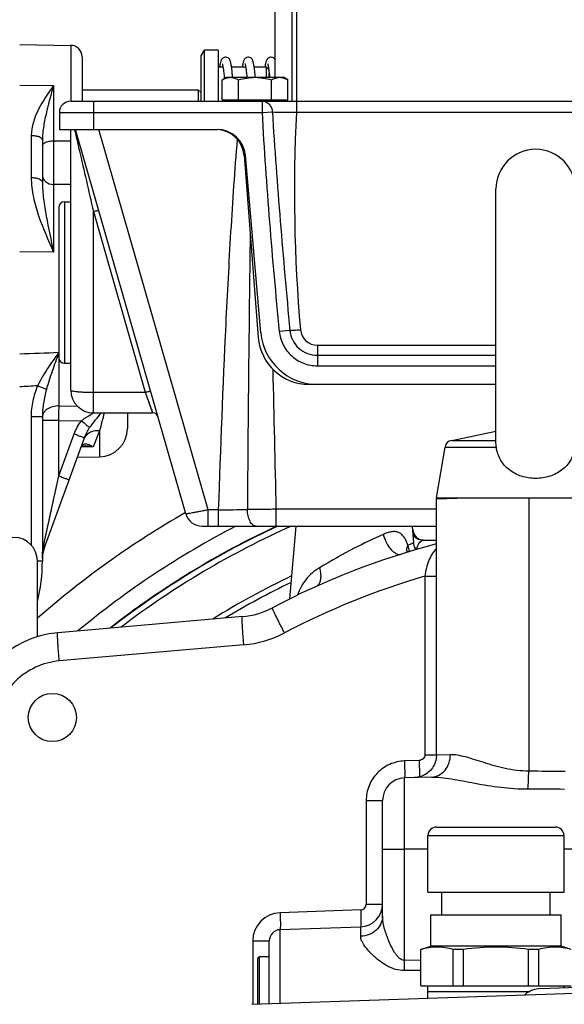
# Model space of a CAD drawing. Header units: millimetres. Extents: x 0 to 1189, y 0 to 841.
# Tile 63 of 68: x 888 to 926, y 472 to 542. Entities that reach past the tile are written whole.
import ezdxf

# ---------------------------------------------------------------- set-up
doc = ezdxf.new("R2010")
doc.units = ezdxf.units.MM
doc.header["$LTSCALE"] = 65.395
doc.layers.get('0').update_dxf_attribs({"linetype": 'CONTINUOUS'})
for name, color, linetype in [('3_ALL_AXES', 7, 'CONTINUOUS'), ('6_ALL_SURFACES', 7, 'CONTINUOUS'), ('LAY0001', 7, 'CONTINUOUS')]:
    doc.layers.add(name, color=color, linetype=linetype)
doc.styles.get("Standard").update_dxf_attribs({"font": 'arial.ttf'})
doc.dimstyles.new('DIMSTYLE_2', dxfattribs={"dimtxt": 3, "dimasz": 3, "dimexe": 2, "dimexo": 1.5, "dimgap": 0.75, "dimtad": 1, "dimdec": 1, "dimlfac": 2.5, "dimdsep": 46, "dimtxsty": 'Standard', "dimblk": '_FILLED', "dimblk1": '_FILLED', "dimblk2": '_FILLED', "dimcen": 0.09, "dimadec": 1, "dimazin": 2, "dimtp": 0.5, "dimtm": 0.5, "dimtfac": 1, "dimtdec": 1, "dimtofl": 0, "dimtmove": 0, "dimatfit": 3, "dimldrblk": '_FILLED', "dimfxl": 0, "dimtolj": 1, "dimarcsym": 0})
doc.dimstyles.new('DIMSTYLE_3', dxfattribs={"dimtxt": 3, "dimasz": 3, "dimexe": 2, "dimexo": 1.5, "dimgap": 0.75, "dimtad": 1, "dimdec": 0, "dimlfac": 2.5, "dimdsep": 46, "dimtxsty": 'Standard', "dimblk": '_FILLED', "dimblk1": '_FILLED', "dimblk2": '_FILLED', "dimcen": 0.09, "dimadec": 0, "dimazin": 2, "dimtp": 0.5, "dimtm": 0.5, "dimtfac": 1, "dimtdec": 0, "dimtofl": 0, "dimtmove": 0, "dimatfit": 3, "dimldrblk": '_FILLED', "dimfxl": 0, "dimtolj": 1, "dimarcsym": 0})

# ---------------------------------------------------------------- blocks, each defined once
blk = doc.blocks.new('_FILLED')
at = {"color": 0, "linetype": 'ByBlock'}
blk.add_solid([(0, 0), (-1, 0.25), (-1, -0.25)], dxfattribs=at)
blk = doc.blocks.new('*D3')
at = {"color": 2, "linetype": 'Continuous'}
for p, q in [((854.877, 528.838), (854.877, 588.076)), ((931.677, 461.294), (931.677, 588.076)), ((854.877, 586.076), (893.277, 586.076)), ((931.677, 586.076), (893.277, 586.076))]:
    blk.add_line(p, q, dxfattribs=at)
at = {"color": 2, "linetype": 'Continuous', "xscale": 3, "yscale": 3, "zscale": 3, "rotation": 180}
blk.add_blockref('_FILLED', (854.877, 586.076), dxfattribs=at)
at = {"color": 2, "linetype": 'Continuous', "xscale": 3, "yscale": 3, "zscale": 3}
blk.add_blockref('_FILLED', (931.677, 586.076), dxfattribs=at)
at = {"color": 2, "linetype": 'Continuous', "insert": (893.277, 589.826), "char_height": 3, "width": 6.99257, "attachment_point": 2, "line_spacing_factor": 0.9}
blk.add_mtext('192', dxfattribs=at)
blk = doc.blocks.new('*D4')
at = {"color": 2, "linetype": 'Continuous'}
for p, q in [((825.397, 402.179), (825.397, 604.364)), ((931.677, 461.294), (931.677, 604.364)), ((825.397, 602.364), (878.537, 602.364)), ((931.677, 602.364), (878.537, 602.364))]:
    blk.add_line(p, q, dxfattribs=at)
at = {"color": 2, "linetype": 'Continuous', "xscale": 3, "yscale": 3, "zscale": 3, "rotation": 180}
blk.add_blockref('_FILLED', (825.397, 602.364), dxfattribs=at)
at = {"color": 2, "linetype": 'Continuous', "xscale": 3, "yscale": 3, "zscale": 3}
blk.add_blockref('_FILLED', (931.677, 602.364), dxfattribs=at)
at = {"color": 2, "linetype": 'Continuous', "insert": (878.537, 606.114), "char_height": 3, "width": 6.99257, "attachment_point": 2, "line_spacing_factor": 0.9}
blk.add_mtext('266', dxfattribs=at)

msp = doc.modelspace()

# ---------------------------------------------------------------- linework, layer by layer
at = {"color": 7, "linetype": 'Continuous'}
for p, q in [((906.077, 554.479), (906.077, 537.759)), ((888.077, 540.079), (891.691, 540.016)), ((900.877, 539.279), (901.108, 539.679)), ((901.108, 536.079), (901.108, 539.679)), ((902.077, 539.679), (901.108, 539.679)), ((892.477, 539.216), (892.477, 536.079)), ((900.877, 536.079), (900.877, 539.279)), ((902.42, 538.479), (902.077, 538.479)), ((902.181, 538.497), (902.179, 538.479)), ((904.02, 538.479), (903.024, 538.479)), ((905.477, 538.479), (904.624, 538.479)), ((905.477, 537.759), (905.477, 538.479)), ((905.477, 538.479), (905.645, 538.31)), ((905.645, 538.317), (905.654, 538.246)), ((905.677, 537.759), (905.677, 538.053)), ((904.096, 537.882), (904.108, 537.759)), ((892.477, 536.879), (900.677, 536.879)), ((900.677, 536.879), (900.677, 536.079)), ((900.877, 536.679), (900.677, 536.879)), ((891.677, 536.079), (971.677, 536.079)), ((902.368, 536.159), (906.986, 536.159)), ((902.639, 536.159), (902.645, 536.079)), ((902.677, 536.079), (902.677, 536.159)), ((906.677, 536.079), (906.677, 536.159)), ((890.877, 535.279), (890.877, 534.079)), ((890.877, 534.079), (902.004, 534.079)), ((891.677, 515.679), (891.677, 534.079)), ((899.801, 506.948), (892.022, 534.075)), ((889.677, 533.323), (889.677, 530.347)), ((903.91, 532.234), (904.909, 519.4)), ((905.092, 519.73), (903.997, 532.253)), ((921.677, 511.999), (921.677, 529.879)), ((891.237, 528.979), (891.677, 528.979)), ((890.837, 528.579), (890.837, 517.979)), ((891.237, 517.579), (891.677, 517.579)), ((921.677, 516.079), (908.498, 516.079)), ((889.677, 513.796), (889.677, 503.615)), ((893.277, 514.079), (897.455, 514.079)), ((895.677, 514.079), (895.677, 512.977)), ((889.798, 504.511), (892.639, 512.318)), ((918.556, 512.118), (921.677, 512.781)), ((892.589, 511.734), (892.59, 511.734)), ((917.477, 508.079), (918.102, 511.664)), ((918.102, 511.664), (921.704, 511.664)), ((918.556, 512.118), (921.677, 512.118)), ((892.141, 510.95), (893.712, 510.977)), ((917.477, 508.079), (924.01, 508.079)), ((900.954, 506.079), (917.477, 506.079)), ((907.123, 500.94), (907.572, 506.079)), ((915.886, 504.896), (915.782, 506.079)), ((916.53, 505.079), (917.477, 505.079)), ((889.327, 498.278), (889.327, 503.629)), ((903.786, 499.697), (890.762, 498.557)), ((917.144, 488.371), (915.221, 488.304)), ((917.477, 484.839), (925.877, 484.839)), ((916.877, 480.239), (916.877, 484.239)), ((926.477, 480.239), (926.477, 484.239)), ((913.677, 478.544), (913.677, 483.279)), ((906.449, 477.598), (912.133, 477.796)), ((905.677, 472.371), (905.677, 476.798)), ((916.377, 476.201), (917.077, 476.439)), ((916.377, 473.639), (916.377, 476.201)), ((918.663, 473.639), (918.663, 476.196)), ((919.391, 473.639), (919.391, 476.196)), ((923.963, 473.639), (923.963, 476.196)), ((924.691, 473.639), (924.691, 476.196)), ((926.977, 476.201), (926.277, 476.439)), ((904.877, 472.343), (904.877, 475.559)), ((905.677, 475.679), (904.997, 475.679)), ((916.377, 473.639), (926.977, 473.639))]:
    msp.add_line(p, q, dxfattribs=at)
at = {"color": 3, "linetype": 'Continuous'}
msp.add_line((907.277, 554.479), (907.277, 536.079), dxfattribs=at)
at = {"color": 9, "linetype": 'Continuous'}
for p, q in [((891.691, 540.016), (891.691, 536.079)), ((888.077, 537.199), (890.463, 537.182)), ((890.463, 537.182), (890.463, 533.273)), ((893.277, 536.079), (893.277, 534.079)), ((905.174, 536.079), (905.174, 535.279)), ((907.604, 536.079), (907.604, 535.307)), ((890.877, 535.279), (905.174, 535.279)), ((905.174, 535.279), (905.902, 535.318)), ((907.604, 535.307), (955.75, 535.307)), ((891.944, 534.079), (891.948, 534.062)), ((901.366, 507.23), (893.667, 534.079)), ((888.891, 533.643), (888.891, 530.667)), ((890.463, 533.273), (891.677, 533.271)), ((890.463, 530.196), (890.463, 525.422)), ((891.677, 530.186), (890.463, 530.196)), ((891.237, 528.979), (891.237, 517.579)), ((893.277, 514.079), (893.277, 528.285)), ((893.277, 528.285), (896.935, 515.529)), ((890.463, 525.422), (888.077, 525.439)), ((907.137, 519.899), (906.392, 519.824)), ((909.077, 518.851), (909.077, 517.396)), ((909.077, 518.851), (921.677, 518.851)), ((890.856, 514.572), (890.856, 517.863)), ((909.077, 518.137), (921.677, 518.137)), ((909.077, 517.396), (921.677, 517.396)), ((889.956, 515.72), (889.341, 515.984)), ((893.277, 515.529), (896.935, 515.529)), ((896.935, 515.529), (897.455, 514.079)), ((897.075, 515.139), (897.119, 515.015)), ((890.856, 514.572), (892.136, 514.558)), ((897.162, 514.895), (897.203, 514.781)), ((897.366, 514.326), (897.389, 514.261)), ((888.877, 513.796), (888.877, 504.761)), ((889.677, 513.796), (888.877, 513.796)), ((893.269, 514.068), (893.28, 514.074)), ((897.453, 514.084), (897.455, 514.079)), ((890.835, 513.535), (889.677, 513.535)), ((890.835, 509.624), (890.835, 513.535)), ((890.835, 513.535), (892.437, 513.512)), ((890.835, 509.624), (891.915, 512.591)), ((893.712, 512.802), (893.254, 511.673)), ((893.712, 512.802), (893.712, 510.977)), ((892.436, 511.648), (892.398, 511.647)), ((893.254, 511.673), (892.436, 511.648)), ((889.778, 504.785), (890.835, 509.624)), ((901.366, 506.079), (901.366, 507.23)), ((902.111, 507.23), (901.366, 507.23)), ((902.112, 506.079), (902.112, 507.23)), ((906.174, 506.079), (906.174, 507.268)), ((917.477, 507.268), (906.174, 507.268)), ((889.677, 503.615), (889.327, 503.615)), ((916.656, 502.543), (916.656, 489.94)), ((916.656, 502.543), (917.477, 502.543)), ((903.891, 497.704), (890.866, 496.565)), ((917.477, 489.928), (918.463, 489.97)), ((916.257, 489.54), (915.221, 489.503)), ((916.656, 489.94), (917.477, 489.94)), ((912.519, 486.705), (912.519, 479.395)), ((912.519, 486.705), (913.677, 486.705)), ((916.877, 484.239), (926.477, 484.239)), ((915.221, 475.431), (915.221, 483.279)), ((916.877, 483.279), (915.221, 483.279)), ((927.677, 483.279), (926.477, 483.279)), ((912.133, 478.996), (906.449, 478.797)), ((912.519, 479.395), (913.677, 479.395)), ((906.449, 472.398), (906.449, 477.598)), ((912.133, 477.131), (912.133, 477.796)), ((904.519, 476.798), (904.519, 472.33)), ((904.519, 476.798), (905.677, 476.798)), ((904.997, 472.347), (904.997, 475.679)), ((916.377, 475.441), (915.221, 475.431)), ((916.377, 474.721), (915.221, 474.709))]:
    msp.add_line(p, q, dxfattribs=at)
at = {"color": 7, "linetype": 'Continuous'}
for points in [[(902.601, 539.179), (902.583, 539.178), (902.508, 539.164), (902.439, 539.133), (902.383, 539.092), (902.344, 539.051), (902.317, 539.012), (902.297, 538.976), (902.282, 538.942), (902.268, 538.907), (902.257, 538.871), (902.246, 538.834), (902.236, 538.794), (902.226, 538.75), (902.216, 538.703), (902.206, 538.652), (902.197, 538.595), (902.187, 538.534), (902.181, 538.497)], [(902.371, 538.706), (902.371, 538.705), (902.375, 538.694), (902.38, 538.675), (902.387, 538.65), (902.394, 538.618), (902.402, 538.58), (902.41, 538.537), (902.419, 538.488), (902.428, 538.434), (902.436, 538.374), (902.446, 538.309), (902.455, 538.239), (902.464, 538.164), (902.473, 538.085), (902.483, 538), (902.493, 537.91), (902.502, 537.816), (902.512, 537.716), (902.517, 537.666)], [(903.107, 537.759), (903.1, 537.83), (903.089, 537.944), (903.077, 538.052), (903.066, 538.152), (903.055, 538.245), (903.044, 538.333), (903.033, 538.413), (903.022, 538.488), (903.012, 538.557), (903.001, 538.621), (902.991, 538.68), (902.98, 538.735), (902.968, 538.786), (902.956, 538.833), (902.944, 538.876), (902.93, 538.917), (902.915, 538.955), (902.896, 538.994), (902.87, 539.035), (902.833, 539.079), (902.775, 539.126), (902.7, 539.162), (902.619, 539.178), (902.601, 539.179)], [(904.201, 539.179), (904.175, 539.178), (904.093, 539.159), (904.021, 539.122), (903.966, 539.076), (903.93, 539.032), (903.905, 538.992), (903.886, 538.953), (903.871, 538.915), (903.858, 538.875), (903.846, 538.834), (903.835, 538.789), (903.824, 538.739), (903.813, 538.685), (903.802, 538.626), (903.791, 538.561), (903.78, 538.49), (903.778, 538.479)], [(903.972, 538.704), (903.971, 538.706), (903.97, 538.709), (903.972, 538.701), (903.978, 538.685), (903.984, 538.661), (903.992, 538.63), (904, 538.592), (904.008, 538.548), (904.017, 538.497), (904.026, 538.441), (904.036, 538.378), (904.045, 538.31), (904.055, 538.236), (904.065, 538.156), (904.075, 538.07), (904.085, 537.979), (904.096, 537.882)], [(904.707, 537.762), (904.697, 537.862), (904.685, 537.979), (904.673, 538.089), (904.661, 538.191), (904.65, 538.286), (904.638, 538.375), (904.627, 538.456), (904.616, 538.531), (904.605, 538.599), (904.594, 538.662), (904.583, 538.72), (904.571, 538.772), (904.559, 538.821), (904.547, 538.867), (904.533, 538.909), (904.518, 538.949), (904.498, 538.989), (904.473, 539.031), (904.436, 539.076), (904.377, 539.124), (904.302, 539.161), (904.22, 539.178), (904.201, 539.179)], [(905.801, 539.179), (905.773, 539.177), (905.691, 539.158), (905.62, 539.121), (905.566, 539.076), (905.529, 539.031), (905.503, 538.987), (905.483, 538.945), (905.467, 538.903), (905.453, 538.859), (905.441, 538.813), (905.429, 538.763), (905.417, 538.709), (905.406, 538.65), (905.395, 538.586), (905.384, 538.517), (905.378, 538.479)], [(905.571, 538.706), (905.571, 538.705), (905.575, 538.694), (905.58, 538.676), (905.586, 538.652), (905.593, 538.622), (905.601, 538.585), (905.609, 538.543), (905.618, 538.495), (905.626, 538.442), (905.635, 538.382), (905.645, 538.317)], [(906.077, 539.024), (906.072, 539.032), (906.035, 539.077), (905.976, 539.125), (905.901, 539.162), (905.819, 539.178), (905.801, 539.179)], [(905.654, 538.246), (905.664, 538.168), (905.673, 538.086), (905.683, 537.997), (905.694, 537.902), (905.704, 537.801), (905.708, 537.759)], [(892.382, 511.611), (892.384, 511.616), (892.395, 511.642), (892.405, 511.662), (892.415, 511.676), (892.423, 511.687), (892.429, 511.693), (892.434, 511.697), (892.435, 511.697)], [(892.434, 511.697), (892.445, 511.704), (892.466, 511.713), (892.498, 511.723), (892.54, 511.73), (892.589, 511.734)], [(916.005, 504.416), (915.973, 504.496), (915.937, 504.609), (915.91, 504.725), (915.891, 504.842), (915.886, 504.896)], [(915.495, 504.262), (915.489, 504.265), (915.466, 504.276), (915.444, 504.289), (915.423, 504.303), (915.404, 504.317), (915.388, 504.331), (915.374, 504.344), (915.363, 504.355), (915.355, 504.363), (915.352, 504.367)], [(917.477, 489.928), (917.476, 489.873), (917.468, 489.759), (917.452, 489.645), (917.428, 489.534), (917.396, 489.424), (917.356, 489.317), (917.308, 489.212), (917.253, 489.112), (917.192, 489.016), (917.123, 488.924), (917.048, 488.838), (916.967, 488.757), (916.881, 488.682), (916.789, 488.613), (916.693, 488.552), (916.592, 488.497), (916.488, 488.449), (916.381, 488.409), (916.271, 488.377), (916.159, 488.353), (916.046, 488.337), (915.933, 488.329)]]:
    msp.add_lwpolyline(points, dxfattribs=at)
at = {"color": 9, "linetype": 'Continuous'}
for points in [[(896.935, 515.529), (896.982, 515.397), (897.029, 515.267)], [(897.241, 514.674), (897.277, 514.574), (897.31, 514.483)], [(890.448, 507.852), (890.488, 508.034), (890.53, 508.225), (890.574, 508.427), (890.621, 508.641), (890.67, 508.867)], [(889.904, 505.359), (889.921, 505.439), (889.939, 505.52), (889.957, 505.601), (889.974, 505.682), (889.992, 505.764), (890.01, 505.847), (890.028, 505.93), (890.047, 506.013), (890.065, 506.098), (890.084, 506.186), (890.104, 506.276), (890.125, 506.371), (890.147, 506.471), (890.17, 506.577), (890.195, 506.69), (890.221, 506.81), (890.249, 506.937), (890.278, 507.072), (890.309, 507.213)], [(889.778, 504.785), (889.797, 504.868), (889.815, 504.952)]]:
    msp.add_lwpolyline(points, dxfattribs=at)
at = {"color": 7, "linetype": 'Continuous'}
for centre, radius, start, end in [((891.677, 539.216), 0.8, 0, 89), ((891.677, 535.279), 0.8, 90, 180), ((902.004, 532.079), 2, 5, 90), ((901.916, 532.079), 2, 4.44738, 85.83456), ((924.477, 529.879), 2.8, 0, 180), ((891.237, 528.579), 0.4, 90, 180), ((908.498, 519.679), 3.6, 184.44738, 270), ((909.077, 520.079), 4, 185, 270), ((891.237, 517.979), 0.4, 180, 270), ((893.277, 515.679), 1.6, 180, 270), ((897.455, 513.679), 0.4, 16, 89.99977), ((893.677, 512.977), 2, 271, 360), ((918.581, 511.639), 0.48, 93, 177), ((900.954, 507.279), 1.2, 196, 270), ((931.677, 451.279), 60.4, 114.86269, 127.97414), ((931.677, 451.279), 60, 114.01505, 127.38493), ((887.677, 503.629), 1.65, 0, 180), ((916.603, 505.879), 0.8, 185, 265.27778), ((931.677, 451.279), 55.4, 104.85194, 117.72503), ((891.677, 503.827), 2, 160.00013, 180), ((877.677, 503.615), 12, 346.13588, 360), ((931.677, 451.279), 56.8, 115.4565, 121.86517), ((931.677, 451.279), 56.4, 115.69719, 121.05277), ((903.298, 505.275), 5.6, 275, 297.72503), ((891.372, 491.584), 7, 95, 175), ((917.477, 484.239), 0.6, 90, 180), ((925.877, 484.239), 0.6, 0, 90), ((912.077, 479.395), 1.6, 272, 360), ((906.477, 476.798), 0.8, 92, 180), ((919.027, 464.448), 11.754, 88.22607, 91.77393), ((924.327, 464.448), 11.754, 88.22607, 91.77393), ((904.997, 475.559), 0.12, 90, 180)]:
    msp.add_arc(centre, radius, start, end, dxfattribs=at)
at = {"color": 9, "linetype": 'Continuous'}
for centre, radius, start, end in [((902.426, 538.46), 0.248, 171.50374, 175.7146), ((1018.545, 529.629), 111.086, 177.07042, 185.00062), ((3073.32, 494.925), 2169.211, 179.16112, 179.674259), ((909.077, 520.051), 1.2, 185, 270), ((-2661.947, 432.743), 3568.9, 1.196528, 1.354898), ((1379.993, 389.018), 501.788, 165.56825, 165.7186), ((892.128, 512.115), 0.519, 320.87068, 327.91902), ((931.677, 451.279), 64.234, 119.77802, 131.25002), ((899.442, 780.942), 273.725, 270.55883, 270.98443), ((931.677, 451.279), 61.699, 117.34556, 129.7987), ((931.677, 451.279), 60.428, 114.91852, 128.01524), ((928.335, 472.251), 36.311, 113.72867, 117.30611), ((917.234, 504.971), 1.796, 187.58915, 202.2516), ((929.848, 469.293), 39.633, 117.28873, 121.35284), ((915.771, 504.422), 0.402, 191.74089, 198.88369), ((915.764, 504.42), 0.396, 198.90519, 202.11674), ((916.286, 507.032), 2.506, 262.44641, 265.96871), ((931.607, 451.278), 53.401, 106.25994, 117.72497), ((903.228, 505.276), 7.6, 275.0001, 297.72493), ((912.119, 479.395), 0.4, 272.00013, 359.99987), ((906.519, 476.798), 2, 92.00001, 179.99999), ((872.588, 475.07), 42.635, 359.51483, 0.48517)]:
    msp.add_arc(centre, radius, start, end, dxfattribs=at)
for points, knots in [([(890.463, 537.182), (890.086, 536.641), (889.342, 535.577), (888.891, 534.288), (888.891, 533.643)], [0, 0, 0, 0, 0.505676, 1, 1, 1, 1]), ([(890.463, 537.182), (890.284, 536.561), (890.023, 535.615), (889.753, 534.328), (889.677, 533.659), (889.677, 533.323)], [0, 0, 0, 0, 0.491114, 0.74482, 1, 1, 1, 1]), ([(905.174, 536.079), (905.266, 536.079), (905.455, 536.039), (905.693, 535.869), (905.855, 535.617), (905.898, 535.419), (905.902, 535.318)], [0, 0, 0, 0, 0.23956, 0.485225, 0.739453, 1, 1, 1, 1]), ([(905.174, 535.279), (905.313, 532.699), (905.677, 527.543), (906.133, 522.395), (906.392, 519.824)], [0, 0, 0, 0, 0.499998, 1, 1, 1, 1]), ([(905.902, 535.318), (906.058, 532.745), (906.445, 527.603), (906.895, 522.466), (907.137, 519.899)], [0, 0, 0, 0, 0.49999, 1, 1, 1, 1]), ([(905.902, 535.318), (906.131, 535.301), (906.699, 535.295), (907.266, 535.299), (907.604, 535.307)], [0, 0, 0, 0, 0.40465, 1, 1, 1, 1]), ([(891.948, 534.062), (892.058, 533.585), (892.502, 531.66), (892.945, 529.734), (893.277, 528.285)], [0, 0, 0, 0, 0.247909, 1, 1, 1, 1]), ([(889.677, 533.323), (889.677, 533.43), (889.456, 533.561), (889.186, 533.625), (888.992, 533.642), (888.891, 533.643)], [0, 0, 0, 0, 0.361315, 0.658824, 1, 1, 1, 1]), ([(889.677, 532.936), (889.677, 533.046), (889.847, 533.157), (890.028, 533.218), (890.215, 533.261), (890.362, 533.273), (890.463, 533.273)], [0, 0, 0, 0, 0.366756, 0.507178, 0.662514, 1, 1, 1, 1]), ([(890.463, 533.273), (890.46, 532.699), (890.458, 531.673), (890.458, 530.648), (890.463, 530.196)], [0, 0, 0, 0, 0.559837, 1, 1, 1, 1]), ([(902.111, 507.23), (902.259, 511.59), (902.51, 518.129), (902.968, 526.843), (903.261, 531.196), (903.444, 533.369)], [0, 0, 0, 0, 0.5, 0.750001, 1, 1, 1, 1]), ([(888.891, 530.667), (888.891, 530.212), (889.01, 529.298), (889.526, 527.532), (890.088, 526.266), (890.463, 525.422)], [0, 0, 0, 0, 0.247932, 0.497532, 1, 1, 1, 1]), ([(889.677, 530.348), (889.677, 530.454), (889.456, 530.586), (889.186, 530.649), (888.992, 530.667), (888.891, 530.667)], [0, 0, 0, 0, 0.361315, 0.658824, 1, 1, 1, 1]), ([(889.677, 530.885), (889.677, 530.796), (889.721, 530.611), (889.96, 530.304), (890.265, 530.199), (890.463, 530.196)], [0, 0, 0, 0, 0.234552, 0.479601, 1, 1, 1, 1]), ([(889.677, 530.347), (889.677, 529.956), (889.749, 529.157), (890.022, 527.515), (890.289, 526.27), (890.463, 525.422)], [0, 0, 0, 0, 0.235128, 0.480074, 1, 1, 1, 1]), ([(893.277, 528.285), (893.325, 528.299), (893.414, 528.323), (893.52, 528.347), (893.589, 528.359), (893.626, 528.363), (893.647, 528.364), (893.661, 528.361), (893.662, 528.358)], [0, 0, 0, 0, 0.380015, 0.700687, 0.82377, 0.915867, 0.974227, 1, 1, 1, 1]), ([(907.137, 519.899), (907.234, 519.899), (907.483, 519.915), (907.731, 519.933), (907.882, 519.946)], [0, 0, 0, 0, 0.392032, 1, 1, 1, 1]), ([(907.137, 519.899), (907.16, 519.662), (907.295, 519.192), (907.737, 518.611), (908.358, 518.227), (908.839, 518.137), (909.077, 518.137)], [0, 0, 0, 0, 0.249989, 0.499989, 0.749996, 1, 1, 1, 1]), ([(906.392, 519.824), (906.425, 519.497), (906.613, 518.849), (907.226, 518.048), (908.084, 517.519), (908.748, 517.396), (909.077, 517.396)], [0, 0, 0, 0, 0.249995, 0.499998, 0.750002, 1, 1, 1, 1]), ([(890.837, 518.324), (890.563, 517.954), (890.02, 517.203), (889.542, 516.405), (889.341, 515.984)], [0, 0, 0, 0, 0.497058, 1, 1, 1, 1]), ([(890.837, 518.298), (890.679, 517.874), (890.364, 517.022), (890.077, 516.159), (889.956, 515.72)], [0, 0, 0, 0, 0.498359, 1, 1, 1, 1]), ([(889.341, 515.984), (889.193, 515.64), (888.965, 514.921), (888.877, 514.171), (888.877, 513.796)], [0, 0, 0, 0, 0.500069, 1, 1, 1, 1]), ([(889.956, 515.72), (889.869, 515.406), (889.733, 514.768), (889.677, 514.118), (889.677, 513.793)], [0, 0, 0, 0, 0.500913, 1, 1, 1, 1]), ([(891.677, 515.679), (891.677, 515.665), (891.729, 515.637), (891.813, 515.617), (891.964, 515.591), (892.159, 515.57), (892.4, 515.552), (892.776, 515.534), (893.073, 515.529), (893.277, 515.529)], [0, 0, 0, 0, 0.026213, 0.085023, 0.177648, 0.30122, 0.45126, 0.622151, 1, 1, 1, 1]), ([(896.935, 515.529), (896.983, 515.542), (897.072, 515.566), (897.178, 515.59), (897.247, 515.602), (897.284, 515.606), (897.305, 515.607), (897.319, 515.605), (897.32, 515.601)], [0, 0, 0, 0, 0.380015, 0.700687, 0.82377, 0.915867, 0.974227, 1, 1, 1, 1]), ([(890.856, 514.572), (890.704, 514.57), (890.411, 514.531), (890.027, 514.369), (889.751, 514.12), (889.677, 513.896), (889.677, 513.793)], [0, 0, 0, 0, 0.296829, 0.568277, 0.800248, 1, 1, 1, 1]), ([(890.835, 513.535), (890.836, 513.628), (890.841, 513.974), (890.848, 514.32), (890.856, 514.572)], [0, 0, 0, 0, 0.270527, 1, 1, 1, 1]), ([(892.437, 513.512), (892.501, 513.566), (892.766, 513.769), (893.053, 513.942), (893.269, 514.068)], [0, 0, 0, 0, 0.251102, 1, 1, 1, 1]), ([(893.011, 513.032), (893.14, 513.22), (893.417, 513.569), (893.708, 513.906), (893.839, 514.079)], [0, 0, 0, 0, 0.511578, 1, 1, 1, 1]), ([(892.437, 513.512), (892.558, 513.414), (892.751, 513.255), (892.943, 513.096), (893.011, 513.032)], [0, 0, 0, 0, 0.627802, 1, 1, 1, 1]), ([(891.915, 512.591), (892.009, 512.557), (892.144, 512.508), (892.315, 512.444), (892.423, 512.404), (892.511, 512.37), (892.572, 512.347), (892.606, 512.333), (892.625, 512.326), (892.632, 512.321), (892.64, 512.319), (892.639, 512.318)], [0, 0, 0, 0, 0.385018, 0.557845, 0.708874, 0.83254, 0.924293, 0.957095, 0.980765, 0.99508, 1, 1, 1, 1]), ([(893.712, 512.802), (893.494, 512.824), (893.157, 512.782), (892.804, 512.551), (892.682, 512.391), (892.64, 512.305)], [0, 0, 0, 0, 0.526847, 0.769449, 1, 1, 1, 1]), ([(892.567, 511.839), (892.551, 511.831), (892.481, 511.789), (892.43, 511.719), (892.403, 511.661)], [0, 0, 0, 0, 0.217766, 1, 1, 1, 1]), ([(893.254, 511.673), (893.196, 511.712), (893.081, 511.779), (892.86, 511.873), (892.666, 511.887), (892.567, 511.839)], [0, 0, 0, 0, 0.285187, 0.545828, 1, 1, 1, 1]), ([(893.254, 511.673), (893.198, 511.685), (892.979, 511.723), (892.755, 511.739), (892.59, 511.734)], [0, 0, 0, 0, 0.255711, 1, 1, 1, 1]), ([(890.835, 509.624), (890.929, 509.59), (891.064, 509.54), (891.235, 509.477), (891.343, 509.436), (891.431, 509.402), (891.492, 509.379), (891.526, 509.365), (891.545, 509.358), (891.552, 509.353), (891.559, 509.351), (891.559, 509.35)], [0, 0, 0, 0, 0.385018, 0.557845, 0.708874, 0.83254, 0.924293, 0.957095, 0.980765, 0.99508, 1, 1, 1, 1]), ([(901.366, 507.23), (901.265, 507.208), (901.066, 507.167), (900.778, 507.109), (900.512, 507.057), (900.278, 507.014), (900.108, 506.984), (899.995, 506.966), (899.928, 506.956), (899.877, 506.95), (899.837, 506.945), (899.816, 506.945), (899.802, 506.945), (899.801, 506.948)], [0, 0, 0, 0, 0.194741, 0.381826, 0.554226, 0.705396, 0.829595, 0.880057, 0.922093, 0.955309, 0.979411, 0.994223, 1, 1, 1, 1]), ([(906.174, 507.268), (905.997, 507.267), (905.321, 507.263), (904.644, 507.259), (904.145, 507.257)], [0, 0, 0, 0, 0.26143, 1, 1, 1, 1]), ([(904.753, 506.079), (904.671, 506.079), (904.539, 506.139), (904.41, 506.279), (904.282, 506.487), (904.176, 506.819), (904.146, 507.105), (904.145, 507.257)], [0, 0, 0, 0, 0.172853, 0.278127, 0.398804, 0.681609, 1, 1, 1, 1]), ([(915.454, 504.734), (915.422, 504.836), (915.351, 505.031), (915.21, 505.296), (915.031, 505.509), (914.805, 505.65), (914.548, 505.703), (914.277, 505.681), (914, 505.606), (913.816, 505.533), (913.723, 505.492)], [0, 0, 0, 0, 0.142206, 0.274517, 0.395534, 0.508107, 0.619984, 0.738194, 0.865096, 1, 1, 1, 1]), ([(913.723, 505.492), (913.781, 505.285), (913.93, 504.902), (914.201, 504.487), (914.453, 504.247), (914.636, 504.133), (914.818, 504.079), (914.937, 504.089), (914.989, 504.106)], [0, 0, 0, 0, 0.317595, 0.602799, 0.724192, 0.829092, 0.919155, 1, 1, 1, 1]), ([(916.53, 505.079), (916.389, 505.079), (916.099, 505.16), (915.897, 505.382), (915.831, 505.509)], [0, 0, 0, 0, 0.498289, 1, 1, 1, 1]), ([(889.778, 504.785), (889.798, 504.74), (889.825, 504.648), (889.813, 504.553), (889.798, 504.511)], [0, 0, 0, 0, 0.524408, 1, 1, 1, 1]), ([(915.454, 504.734), (915.436, 504.701), (915.379, 504.578), (915.357, 504.435), (915.377, 504.34)], [0, 0, 0, 0, 0.282336, 1, 1, 1, 1]), ([(915.886, 504.896), (915.887, 504.895), (915.876, 504.894), (915.87, 504.89), (915.85, 504.883), (915.819, 504.872), (915.771, 504.854), (915.71, 504.831), (915.603, 504.791), (915.516, 504.758), (915.454, 504.734)], [0, 0, 0, 0, 0.016004, 0.035988, 0.06393, 0.14357, 0.254548, 0.396373, 0.568424, 1, 1, 1, 1]), ([(916.11, 504.532), (916.122, 504.612), (916.171, 504.756), (916.289, 504.926), (916.406, 505.034), (916.493, 505.079), (916.53, 505.079)], [0, 0, 0, 0, 0.333879, 0.619106, 0.845499, 1, 1, 1, 1]), ([(917.477, 504.507), (917.364, 504.392), (917.158, 504.123), (916.93, 503.65), (916.762, 503.116), (916.686, 502.738), (916.656, 502.543)], [0, 0, 0, 0, 0.223785, 0.465435, 0.726438, 1, 1, 1, 1]), ([(909.227, 503.139), (909.046, 503.029), (908.701, 502.789), (908.108, 502.183), (907.819, 501.605), (907.675, 501.205)], [0, 0, 0, 0, 0.251337, 0.496117, 1, 1, 1, 1]), ([(909.227, 503.139), (909.247, 503.063), (909.281, 502.913), (909.313, 502.659), (909.314, 502.395), (909.261, 502.136), (909.156, 501.934), (909.045, 501.845), (908.986, 501.819)], [0, 0, 0, 0, 0.164896, 0.320746, 0.532514, 0.714108, 0.866593, 1, 1, 1, 1]), ([(903.891, 497.704), (903.879, 497.834), (903.858, 498.087), (903.83, 498.456), (903.806, 498.795), (903.789, 499.093), (903.778, 499.31), (903.774, 499.454), (903.773, 499.538), (903.773, 499.603), (903.775, 499.653), (903.778, 499.678), (903.782, 499.696), (903.786, 499.697)], [0, 0, 0, 0, 0.194815, 0.382054, 0.554577, 0.705786, 0.829916, 0.880305, 0.922252, 0.955369, 0.979369, 0.994115, 1, 1, 1, 1]), ([(906.764, 498.548), (906.704, 498.662), (906.588, 498.885), (906.421, 499.21), (906.27, 499.51), (906.14, 499.774), (906.047, 499.966), (905.988, 500.095), (905.954, 500.17), (905.929, 500.229), (905.911, 500.275), (905.905, 500.299), (905.9, 500.317), (905.903, 500.318)], [0, 0, 0, 0, 0.195595, 0.383205, 0.555793, 0.706865, 0.830754, 0.88101, 0.922827, 0.955821, 0.979705, 0.99433, 1, 1, 1, 1]), ([(890.866, 496.565), (890.855, 496.694), (890.834, 496.948), (890.805, 497.316), (890.782, 497.656), (890.764, 497.954), (890.754, 498.17), (890.75, 498.314), (890.748, 498.398), (890.749, 498.463), (890.751, 498.513), (890.754, 498.539), (890.758, 498.557), (890.762, 498.557)], [0, 0, 0, 0, 0.194815, 0.382054, 0.554577, 0.705786, 0.829916, 0.880305, 0.922252, 0.955369, 0.979369, 0.994115, 1, 1, 1, 1]), ([(890.866, 496.565), (890.29, 496.514), (889.145, 496.209), (887.695, 495.192), (886.678, 493.742), (886.372, 492.597), (886.321, 492.02)], [0, 0, 0, 0, 0.249936, 0.499909, 0.749933, 1, 1, 1, 1]), ([(917.144, 488.371), (917.32, 488.378), (917.682, 488.475), (918.12, 488.842), (918.403, 489.365), (918.464, 489.768), (918.463, 489.97)], [0, 0, 0, 0, 0.232555, 0.475542, 0.73276, 1, 1, 1, 1]), ([(918.463, 489.97), (918.624, 489.977), (918.978, 489.941), (919.763, 489.752), (920.871, 489.379), (922.347, 488.95), (923.429, 488.812), (923.989, 488.805)], [0, 0, 0, 0, 0.085403, 0.186624, 0.42746, 0.703602, 1, 1, 1, 1]), ([(915.221, 489.503), (914.865, 489.491), (914.151, 489.327), (913.255, 488.699), (912.658, 487.781), (912.519, 487.061), (912.519, 486.705)], [0, 0, 0, 0, 0.249931, 0.499902, 0.749927, 1, 1, 1, 1]), ([(915.221, 489.503), (915.224, 489.426), (915.229, 489.273), (915.234, 489.051), (915.238, 488.846), (915.239, 488.667), (915.238, 488.52), (915.236, 488.419), (915.232, 488.36), (915.229, 488.33), (915.227, 488.315), (915.224, 488.304), (915.221, 488.304)], [0, 0, 0, 0, 0.194718, 0.381912, 0.554437, 0.705672, 0.829838, 0.922208, 0.955342, 0.979354, 0.994108, 1, 1, 1, 1]), ([(916.656, 489.94), (916.656, 489.839), (916.567, 489.629), (916.359, 489.543), (916.257, 489.54)], [0, 0, 0, 0, 0.499368, 1, 1, 1, 1]), ([(916.257, 489.54), (916.262, 489.41), (916.269, 489.163), (916.275, 488.828), (916.274, 488.57), (916.272, 488.428), (916.266, 488.376)], [0, 0, 0, 0, 0.335603, 0.634539, 0.864293, 1, 1, 1, 1]), ([(923.933, 487.53), (923.952, 487.717), (923.976, 488.142), (923.987, 488.568), (923.989, 488.805)], [0, 0, 0, 0, 0.442109, 1, 1, 1, 1]), ([(917.144, 488.371), (917.361, 488.379), (917.829, 488.35), (918.846, 488.199), (920.243, 487.915), (922.036, 487.615), (923.292, 487.53), (923.933, 487.53)], [0, 0, 0, 0, 0.095348, 0.20425, 0.450268, 0.719305, 1, 1, 1, 1]), ([(912.133, 478.996), (912.136, 478.918), (912.14, 478.765), (912.146, 478.543), (912.149, 478.338), (912.151, 478.159), (912.15, 478.012), (912.147, 477.911), (912.144, 477.852), (912.141, 477.822), (912.138, 477.807), (912.135, 477.796), (912.133, 477.796)], [0, 0, 0, 0, 0.194718, 0.381912, 0.554437, 0.705672, 0.829838, 0.922208, 0.955342, 0.979354, 0.994108, 1, 1, 1, 1]), ([(906.449, 478.797), (906.452, 478.719), (906.457, 478.566), (906.462, 478.344), (906.466, 478.14), (906.467, 477.96), (906.466, 477.813), (906.463, 477.713), (906.46, 477.654), (906.457, 477.624), (906.454, 477.609), (906.452, 477.598), (906.449, 477.598)], [0, 0, 0, 0, 0.194718, 0.381912, 0.554437, 0.705672, 0.829838, 0.922208, 0.955342, 0.979354, 0.994108, 1, 1, 1, 1]), ([(913.677, 478.544), (913.677, 478.363), (913.594, 477.99), (913.246, 477.528), (912.735, 477.217), (912.335, 477.137), (912.133, 477.131)], [0, 0, 0, 0, 0.23585, 0.480087, 0.735903, 1, 1, 1, 1]), ([(915.221, 475.431), (915.139, 475.43), (914.973, 475.484), (914.784, 475.646), (914.628, 475.836), (914.364, 476.237), (914.069, 476.873), (913.825, 477.591), (913.705, 478.147), (913.677, 478.415), (913.677, 478.544)], [0, 0, 0, 0, 0.068199, 0.136083, 0.203429, 0.270247, 0.531377, 0.778737, 0.893817, 1, 1, 1, 1]), ([(915.221, 474.709), (915.012, 474.707), (914.595, 474.77), (914.028, 475.013), (913.529, 475.332), (913.091, 475.688), (912.717, 476.058), (912.416, 476.426), (912.205, 476.775), (912.133, 477.02), (912.133, 477.131)], [0, 0, 0, 0, 0.151253, 0.299172, 0.442077, 0.57839, 0.705868, 0.821238, 0.920289, 1, 1, 1, 1])]:
    msp.add_open_spline(points, degree=3, knots=knots, dxfattribs=at)
for points in [[(888.077, 518.248), (888.997, 518.281), (889.917, 518.314), (890.837, 518.348)], [(889.341, 515.984), (888.92, 515.959), (888.499, 515.933), (888.077, 515.908)], [(891.915, 512.591), (892.036, 512.923), (892.215, 513.238), (892.437, 513.512)], [(892.639, 512.318), (892.731, 512.57), (892.858, 512.812), (893.011, 513.032)], [(892.435, 511.697), (892.47, 511.723), (892.503, 511.753), (892.53, 511.787)], [(889.677, 503.827), (889.677, 504.148), (889.71, 504.471), (889.778, 504.785)], [(916.121, 504.449), (916.11, 504.474), (916.106, 504.505), (916.11, 504.532)], [(923.989, 488.805), (924.846, 488.797), (925.703, 488.789), (926.561, 488.78)], [(923.933, 487.53), (924.795, 487.529), (925.657, 487.528), (926.519, 487.526)]]:
    msp.add_open_spline(points, degree=3, dxfattribs=at)
at = {"color": 7, "linetype": 'Continuous'}
for points, knots in [([(921.704, 511.664), (921.696, 511.726), (921.684, 511.837), (921.677, 511.95), (921.677, 511.999)], [0, 0, 0, 0, 0.557139, 1, 1, 1, 1]), ([(924.477, 509.447), (924.143, 509.447), (923.641, 509.521), (923.029, 509.771), (922.618, 510.03), (922.267, 510.357), (921.99, 510.748), (921.796, 511.189), (921.726, 511.504), (921.704, 511.664)], [0, 0, 0, 0, 0.257681, 0.384154, 0.508273, 0.63061, 0.752425, 0.875205, 1, 1, 1, 1]), ([(927.25, 511.664), (927.229, 511.504), (927.158, 511.189), (926.964, 510.748), (926.687, 510.357), (926.336, 510.03), (925.925, 509.771), (925.314, 509.521), (924.811, 509.447), (924.477, 509.447)], [0, 0, 0, 0, 0.124795, 0.247575, 0.36939, 0.491727, 0.615846, 0.742319, 1, 1, 1, 1]), ([(918.663, 476.196), (918.293, 476.304), (917.52, 476.438), (916.747, 476.304), (916.377, 476.196)], [0, 0, 0, 0, 0.5, 1, 1, 1, 1]), ([(923.963, 476.196), (923.207, 476.306), (921.677, 476.436), (920.147, 476.306), (919.391, 476.196)], [0, 0, 0, 0, 0.5, 1, 1, 1, 1]), ([(926.977, 476.196), (926.607, 476.304), (925.834, 476.438), (925.061, 476.304), (924.691, 476.196)], [0, 0, 0, 0, 0.5, 1, 1, 1, 1])]:
    msp.add_open_spline(points, degree=3, knots=knots, dxfattribs=at)
at = {"layer": '3_ALL_AXES', "color": 7, "linetype": 'Continuous'}
for p, q in [((907.597, 556.679), (907.597, 536.079)), ((902.077, 539.679), (902.077, 536.079)), ((902.368, 537.58), (902.677, 537.759)), ((902.368, 536.159), (902.368, 537.58)), ((902.677, 537.759), (906.677, 537.759)), ((903.522, 536.159), (903.522, 537.58)), ((905.832, 536.159), (905.832, 537.58)), ((906.986, 537.58), (906.677, 537.759)), ((906.986, 536.159), (906.986, 537.58)), ((917.48, 508.079), (931.677, 508.079)), ((916.877, 480.239), (926.477, 480.239)), ((917.857, 478.639), (917.857, 480.239)), ((925.497, 478.639), (925.497, 480.239)), ((917.077, 476.439), (917.077, 478.639)), ((917.077, 478.639), (926.277, 478.639)), ((926.277, 476.439), (926.277, 478.639)), ((926.277, 476.439), (917.077, 476.439)), ((916.877, 472.762), (916.877, 473.639)), ((924.816, 473.439), (931.478, 473.672)), ((926.477, 473.497), (926.477, 473.639)), ((916.877, 473.239), (924.055, 473.239))]:
    msp.add_line(p, q, dxfattribs=at)
at = {"layer": '3_ALL_AXES', "color": 9, "linetype": 'Continuous'}
for p, q in [((917.477, 508.011), (919.666, 508.079)), ((923.989, 508.079), (923.989, 488.805))]:
    msp.add_line(p, q, dxfattribs=at)
at = {"layer": '3_ALL_AXES', "color": 7, "linetype": 'Continuous'}
msp.add_circle((890.382, 492.574), 1.7, dxfattribs=at)
for points, knots in [([(902.368, 537.58), (902.458, 537.633), (902.642, 537.722), (902.846, 537.759), (902.945, 537.759)], [0, 0, 0, 0, 0.514923, 1, 1, 1, 1]), ([(902.945, 537.759), (903.044, 537.759), (903.248, 537.722), (903.432, 537.633), (903.522, 537.58)], [0, 0, 0, 0, 0.485069, 1, 1, 1, 1]), ([(903.522, 537.58), (903.71, 537.634), (904.091, 537.725), (904.482, 537.759), (904.677, 537.759)], [0, 0, 0, 0, 0.500096, 1, 1, 1, 1]), ([(904.677, 537.759), (904.872, 537.759), (905.263, 537.725), (905.644, 537.634), (905.832, 537.58)], [0, 0, 0, 0, 0.499896, 1, 1, 1, 1]), ([(905.832, 537.58), (905.922, 537.633), (906.107, 537.722), (906.311, 537.759), (906.409, 537.759)], [0, 0, 0, 0, 0.514923, 1, 1, 1, 1]), ([(906.409, 537.759), (906.508, 537.759), (906.712, 537.722), (906.896, 537.633), (906.986, 537.58)], [0, 0, 0, 0, 0.485069, 1, 1, 1, 1]), ([(924.816, 473.439), (924.623, 473.433), (924.328, 473.366), (923.964, 473.202), (923.791, 473.08), (923.722, 473.001)], [0, 0, 0, 0, 0.483715, 0.738354, 1, 1, 1, 1])]:
    msp.add_open_spline(points, degree=3, knots=knots, dxfattribs=at)
at = {"layer": '6_ALL_SURFACES', "color": 7, "linetype": 'Continuous'}
msp.add_line((917.477, 489.928), (917.477, 508.011), dxfattribs=at)
at = {"layer": 'LAY0001', "color": 9, "linetype": 'Continuous'}
for p, q in [((915.221, 483.279), (915.221, 488.304)), ((913.677, 483.279), (915.221, 483.279))]:
    msp.add_line(p, q, dxfattribs=at)
at = {"layer": 'LAY0001', "color": 7, "linetype": 'Continuous'}
for p, q in [((913.677, 483.279), (913.677, 486.705)), ((904.449, 472.328), (927.919, 473.148))]:
    msp.add_line(p, q, dxfattribs=at)
for centre, radius, start in [((918.277, 508.011), 0.8, 175.14594), ((915.277, 486.705), 1.6, 92)]:
    msp.add_arc(centre, radius, start, 180, dxfattribs=at)

# ---------------------------------------------------------------- dimensions: what is measured, and where the dimension line sits
at = {"color": 2, "linetype": 'Continuous'}
for base, p2, dimstyle, picture, middle in [((825.397, 602.364), (825.397, 400.679), 'DIMSTYLE_3', '*D4', (878.499, 602.364)), ((854.877, 586.076), (854.877, 527.338), 'DIMSTYLE_2', '*D3', (893.389, 586.076))]:
    dim = msp.add_linear_dim(base=base, p1=(931.677, 459.794), p2=p2, angle=180, dimstyle=dimstyle, dxfattribs=at)
    dim.commit()
    dim.dimension.update_dxf_attribs({"geometry": picture, "text_midpoint": middle, "dimtype": 160})

doc.saveas('drawing.dxf')
